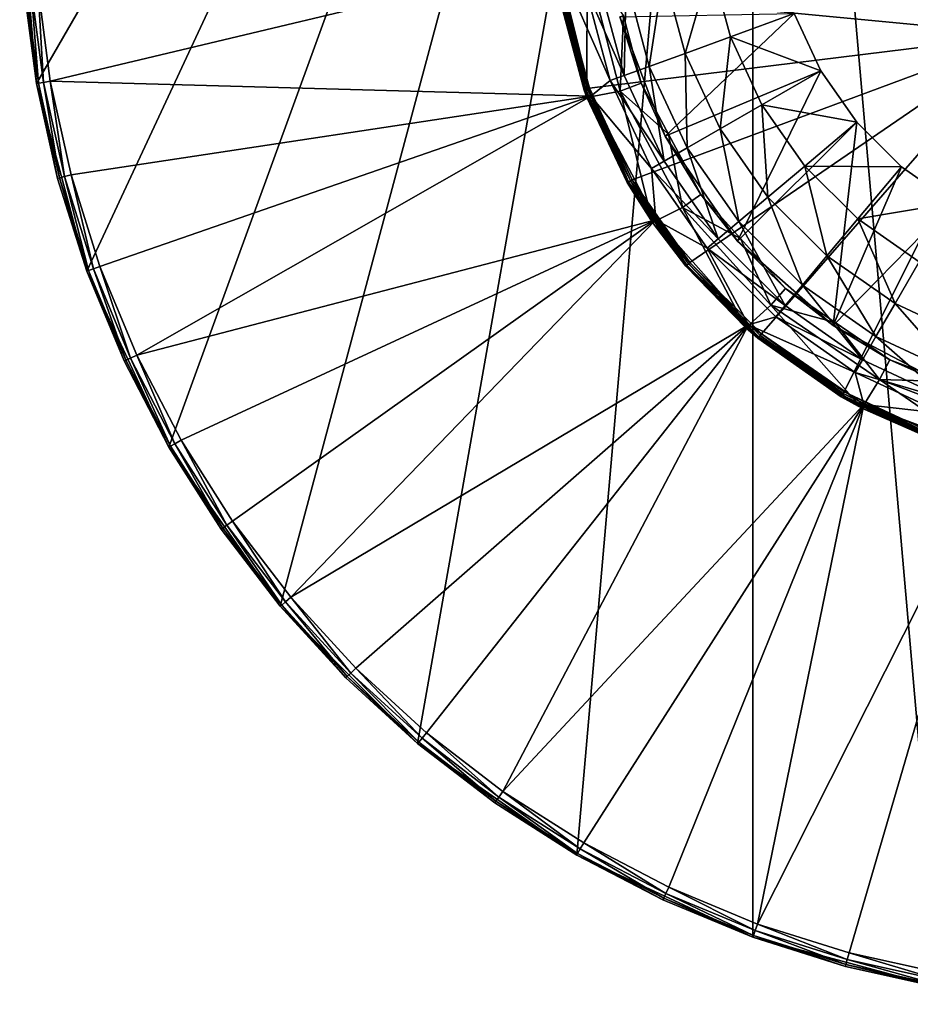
# Model space of a CAD drawing. Extents: x 0 to 80, y 0 to 208.
# Tile 1 of 33: x 0 to 32, y 8 to 43. Entities that reach past the tile are written whole.
import ezdxf

# ---------------------------------------------------------------- set-up
doc = ezdxf.new("R2010")
doc.units = 0

msp = doc.modelspace()

# ---------------------------------------------------------------- linework, layer by layer
for points in [[(26.319191, 85.587708), (33.05407, 87.392303), (40, 8.000016)], [(0, 48.000008), (26.319191, 85.587708), (0.607684, 41.05407)], [(0.607684, 41.05407), (26.319191, 85.587708), (2.412297, 34.319191)], [(2.412297, 34.319191), (26.319191, 85.587708), (5.358979, 27.999996)], [(5.358979, 27.999996), (26.319191, 85.587708), (9.35822, 22.288502)], [(9.35822, 22.288502), (26.319191, 85.587708), (14.288492, 17.358213)], [(14.288492, 17.358213), (26.319191, 85.587708), (19.999996, 13.35898)], [(19.999996, 13.35898), (26.319191, 85.587708), (26.319191, 10.412306)], [(33.05407, 8.607685), (26.319191, 85.587708), (40, 8.000016)], [(26.319191, 10.412306), (26.319191, 85.587708), (33.05407, 8.607685)], [(0.607684, 41.05407, 3.499985), (0, 48.000008), (0.607684, 41.05407)], [(0.152208, 44.513763, 3.499985), (0, 48.000008), (0.607684, 41.05407, 3.499985)], [(36.160767, 43.39999, 60.799988), (19.199997, 48.000008, 60.799988), (36, 42.800011, 60.799988)], [(19.199997, 48.000008, 60.799988), (19.515999, 44.388115, 60.799988), (36, 42.800011, 60.799988)], [(19.302017, 45.486809, 3.999993), (0.650309, 44.557362, 3.999993), (1.100093, 41.140915, 3.999993)], [(19.302017, 45.486809, 3.999993), (1.100093, 41.140915, 3.999993), (20.504908, 40.606499, 3.999993)], [(20.266451, 40.817589, 60.599998), (19.167223, 45.35511, 30.799984), (20.364656, 40.553303, 30.799984)], [(19.167223, 45.35511, 30.799984), (20.377449, 45.35511, 30.799984), (20.364656, 40.553303, 30.799984)], [(19.319035, 44.353397, 60.599998), (19.167223, 45.35511, 30.799984), (20.266451, 40.817589, 60.599998)], [(20.504908, 40.606499, 23.999989), (19.302017, 45.486809, 23.999989), (20.504908, 40.606499, 3.999993)], [(19.302017, 45.486809, 23.999989), (19.302017, 45.486809, 3.999993), (20.504908, 40.606499, 3.999993)], [(21.206148, 41.159599, 24.000019), (19.302017, 45.486809, 23.999989), (20.504908, 40.606499, 23.999989)], [(20.303844, 44.527054, 24.000019), (19.302017, 45.486809, 23.999989), (21.206148, 41.159599, 24.000019)], [(20.377449, 45.35511, 30.799984), (21.564737, 40.776371, 30.799984), (20.364656, 40.553303, 30.799984)], [(20.377449, 45.35511, 30.799984), (21.682449, 43.486805, 31.599998), (21.564737, 40.776371, 30.799984)], [(24.82093, 45.323521, 36.931709), (23.117088, 45.023083, 33.962234), (23.890511, 42.136639, 33.962234)], [(25.516302, 42.728363, 36.931709), (24.82093, 45.323521, 36.931709), (23.890511, 42.136639, 33.962234)], [(27.810999, 43.563576, 40.799992), (24.82093, 45.323521, 36.931709), (25.516302, 42.728363, 36.931709)], [(23.117088, 45.023083, 33.962234), (21.770418, 44.785648, 30.779467), (22.605532, 41.668953, 30.779467)], [(23.890511, 42.136639, 33.962234), (23.117088, 45.023083, 33.962234), (22.605532, 41.668953, 30.779467)], [(0.650309, 44.557362, 3.999993), (0.401258, 44.535576, 3.932998), (0.853889, 41.097492, 3.932998)], [(1.100093, 41.140915, 3.999993), (0.650309, 44.557362, 3.999993), (0.853889, 41.097492, 3.932998)], [(20.824068, 44.618786, 27.42964), (20.303844, 44.527054, 24.000019), (21.702536, 41.340263, 27.42964)], [(21.770418, 44.785648, 30.779467), (20.824068, 44.618786, 27.42964), (21.702536, 41.340263, 27.42964)], [(22.605532, 41.668953, 30.779467), (21.770418, 44.785648, 30.779467), (21.702536, 41.340263, 27.42964)], [(0.218943, 44.519604, 3.749996), (0.152208, 44.513763, 3.499985), (0.607684, 41.05407, 3.499985)], [(0.401258, 44.535576, 3.932998), (0.218943, 44.519604, 3.749996), (0.673659, 41.065723, 3.749996)], [(0.673659, 41.065723, 3.749996), (0.218943, 44.519604, 3.749996), (0.607684, 41.05407, 3.499985)], [(0.853889, 41.097492, 3.932998), (0.401258, 44.535576, 3.932998), (0.673659, 41.065723, 3.749996)], [(19.331209, 44.355541, 60.669212), (19.319035, 44.353397, 60.599998), (20.266451, 40.817589, 60.599998)], [(19.376724, 44.36356, 60.741409), (19.331209, 44.355541, 60.669212), (20.278067, 40.821819, 60.669212)], [(20.278067, 40.821819, 60.669212), (19.331209, 44.355541, 60.669212), (20.266451, 40.817589, 60.599998)], [(19.447826, 44.376106, 60.787632), (19.376724, 44.36356, 60.741409), (20.321495, 40.837616, 60.741409)], [(20.321495, 40.837616, 60.741409), (19.376724, 44.36356, 60.741409), (20.278067, 40.821819, 60.669212)], [(19.515999, 44.388115, 60.799988), (19.447826, 44.376106, 60.787632), (20.389341, 40.86232, 60.787632)], [(20.389341, 40.86232, 60.787632), (19.447826, 44.376106, 60.787632), (20.321495, 40.837616, 60.741409)], [(20.454391, 40.885986, 60.799988), (19.515999, 44.388115, 60.799988), (20.389341, 40.86232, 60.787632)], [(36, 42.800011, 60.799988), (19.515999, 44.388115, 60.799988), (20.454391, 40.885986, 60.799988)], [(21.702536, 41.340263, 27.42964), (20.303844, 44.527054, 24.000019), (21.206148, 41.159599, 24.000019)], [(21.552109, 43.453007, 40.799992), (27.810999, 43.563576, 40.799992), (23.176342, 39.170265, 40.799992)], [(21.682449, 43.486805, 31.599998), (21.552109, 43.453007, 40.799992), (22.309593, 41.068226, 31.599998)], [(21.682449, 43.486805, 31.599998), (22.309593, 41.068226, 31.599998), (21.564737, 40.776371, 30.799984)], [(27.810999, 43.563576, 40.799992), (28.76655, 41.514366, 40.799992), (23.176342, 39.170265, 40.799992)], [(27.810999, 43.563576, 40.799992), (25.516302, 42.728363, 36.931709), (28.76655, 41.514366, 40.799992)], [(22.309593, 41.068226, 31.599998), (21.552109, 43.453007, 40.799992), (23.176342, 39.170265, 40.799992)], [(36, 42.800011, 60.799988), (20.454391, 40.885986, 60.799988), (21.986671, 37.60001, 60.799988)], [(36, 42.800011, 60.799988), (21.986671, 37.60001, 60.799988), (24.066277, 34.630032, 60.799988)], [(36, 42.800011, 60.799988), (24.066277, 34.630032, 60.799988), (26.630014, 32.066284, 60.799988)], [(36, 42.800011, 60.799988), (26.630014, 32.066284, 60.799988), (29.599995, 29.986679, 60.799988)], [(36, 42.800011, 60.799988), (29.599995, 29.986679, 60.799988), (32.885975, 28.454393, 60.799988)], [(25.516302, 42.728363, 36.931709), (23.890511, 42.136639, 33.962234), (25.153414, 39.428322, 33.962234)], [(26.651754, 40.293396, 36.931709), (25.516302, 42.728363, 36.931709), (25.153414, 39.428322, 33.962234)], [(28.76655, 41.514366, 40.799992), (25.516302, 42.728363, 36.931709), (26.651754, 40.293396, 36.931709)], [(23.890511, 42.136639, 33.962234), (22.605532, 41.668953, 30.779467), (23.969173, 38.744598, 30.779467)], [(25.153414, 39.428322, 33.962234), (23.890511, 42.136639, 33.962234), (23.969173, 38.744598, 30.779467)], [(22.605532, 41.668953, 30.779467), (21.702536, 41.340263, 27.42964), (23.136967, 38.264126, 27.42964)], [(23.969173, 38.744598, 30.779467), (22.605532, 41.668953, 30.779467), (23.136967, 38.264126, 27.42964)], [(23.176342, 39.170265, 40.799992), (28.76655, 41.514366, 40.799992), (25.778301, 35.400658, 40.799992)], [(28.76655, 41.514366, 40.799992), (30.063435, 39.662243, 40.799992), (25.778301, 35.400658, 40.799992)], [(28.76655, 41.514366, 40.799992), (26.651754, 40.293396, 36.931709), (30.063435, 39.662243, 40.799992)], [(0.673659, 41.065723, 3.749996), (0.607684, 41.05407, 3.499985), (1.362965, 37.647247, 3.499985)], [(1.362965, 37.647247, 3.499985), (0.607684, 41.05407), (2.412297, 34.319191)], [(0.607684, 41.05407, 3.499985), (0.607684, 41.05407), (1.362965, 37.647247, 3.499985)], [(0.853889, 41.097492, 3.932998), (0.673659, 41.065723, 3.749996), (1.427673, 37.664593, 3.749996)], [(1.427673, 37.664593, 3.749996), (0.673659, 41.065723, 3.749996), (1.362965, 37.647247, 3.499985)], [(1.100093, 41.140915, 3.999993), (0.853889, 41.097492, 3.932998), (1.604445, 37.711948, 3.932998)], [(1.604445, 37.711948, 3.932998), (0.853889, 41.097492, 3.932998), (1.427673, 37.664593, 3.749996)], [(1.845926, 37.776649, 3.999993), (1.100093, 41.140915, 3.999993), (1.604445, 37.711948, 3.932998)], [(20.504908, 40.606499, 3.999993), (1.100093, 41.140915, 3.999993), (1.845926, 37.776649, 3.999993)], [(21.206148, 41.159599, 24.000019), (20.504908, 40.606499, 23.999989), (22.679493, 38.000019, 24.000019)], [(21.702536, 41.340263, 27.42964), (21.206148, 41.159599, 24.000019), (23.136967, 38.264126, 27.42964)], [(23.136967, 38.264126, 27.42964), (21.206148, 41.159599, 24.000019), (22.679493, 38.000019, 24.000019)], [(21.564737, 40.776371, 30.799984), (22.309593, 41.068226, 31.599998), (23.295351, 39.234222, 31.599998)], [(23.295351, 39.234222, 31.599998), (22.309593, 41.068226, 31.599998), (23.176342, 39.170265, 40.799992)], [(20.278067, 40.821819, 60.669212), (20.266451, 40.817589, 60.599998), (20.385221, 40.562897, 60.599998)], [(20.385221, 40.562897, 60.599998), (20.266451, 40.817589, 60.599998), (20.364656, 40.553303, 30.799984)], [(20.321495, 40.837616, 60.741409), (20.278067, 40.821819, 60.669212), (21.824173, 37.506191, 60.669212)], [(20.278067, 40.821819, 60.669212), (20.385221, 40.562897, 60.599998), (21.824173, 37.506191, 60.669212)], [(20.389341, 40.86232, 60.787632), (20.321495, 40.837616, 60.741409), (21.864199, 37.529289, 60.741409)], [(21.864199, 37.529289, 60.741409), (20.321495, 40.837616, 60.741409), (21.824173, 37.506191, 60.669212)], [(20.364656, 40.553303, 30.799984), (21.564737, 40.776371, 30.799984), (22.717335, 36.070644, 30.799984)], [(20.454391, 40.885986, 60.799988), (20.389341, 40.86232, 60.787632), (21.926723, 37.56538, 60.787632)], [(21.926723, 37.56538, 60.787632), (20.389341, 40.86232, 60.787632), (21.864199, 37.529289, 60.741409)], [(21.986671, 37.60001, 60.799988), (20.454391, 40.885986, 60.799988), (21.926723, 37.56538, 60.787632)], [(21.564737, 40.776371, 30.799984), (23.804157, 36.609886, 30.799984), (22.717335, 36.070644, 30.799984)], [(21.564737, 40.776371, 30.799984), (23.295351, 39.234222, 31.599998), (23.804157, 36.609886, 30.799984)], [(20.504908, 40.606499, 3.999993), (1.845926, 37.776649, 3.999993), (2.882138, 34.490196, 3.999993)], [(20.504908, 40.606499, 3.999993), (2.882138, 34.490196, 3.999993), (4.200839, 31.306595, 3.999993)], [(22.840782, 36.155849, 3.999993), (20.504908, 40.606499, 3.999993), (4.200839, 31.306595, 3.999993)], [(20.385221, 40.562897, 60.599998), (20.364656, 40.553303, 30.799984), (21.813467, 37.499992, 60.599998)], [(21.813467, 37.499992, 60.599998), (20.364656, 40.553303, 30.799984), (22.717335, 36.070644, 30.799984)], [(21.824173, 37.506191, 60.669212), (20.385221, 40.562897, 60.599998), (21.813467, 37.499992, 60.599998)], [(22.840782, 36.155849, 23.999989), (20.504908, 40.606499, 23.999989), (22.840782, 36.155849, 3.999993)], [(20.504908, 40.606499, 23.999989), (20.504908, 40.606499, 3.999993), (22.840782, 36.155849, 3.999993)], [(22.679493, 38.000019, 24.000019), (20.504908, 40.606499, 23.999989), (22.840782, 36.155849, 23.999989)], [(26.651754, 40.293396, 36.931709), (25.153414, 39.428322, 33.962234), (26.867428, 36.98048, 33.962234)], [(28.192781, 38.092583, 36.931709), (26.651754, 40.293396, 36.931709), (26.867428, 36.98048, 33.962234)], [(30.063435, 39.662243, 40.799992), (26.651754, 40.293396, 36.931709), (28.192781, 38.092583, 36.931709)], [(25.778301, 35.400658, 40.799992), (30.063435, 39.662243, 40.799992), (29.206776, 32.363297, 40.799992)], [(30.063435, 39.662243, 40.799992), (28.192781, 38.092583, 36.931709), (31.662226, 38.063438, 40.799992)], [(30.063435, 39.662243, 40.799992), (31.662226, 38.063438, 40.799992), (29.206776, 32.363297, 40.799992)], [(25.153414, 39.428322, 33.962234), (23.969173, 38.744598, 30.779467), (25.819897, 36.10149, 30.779467)], [(26.867428, 36.98048, 33.962234), (25.153414, 39.428322, 33.962234), (25.819897, 36.10149, 30.779467)], [(23.295351, 39.234222, 31.599998), (23.176342, 39.170265, 40.799992), (24.458534, 37.070095, 31.599998)], [(24.458534, 37.070095, 31.599998), (23.176342, 39.170265, 40.799992), (25.778301, 35.400658, 40.799992)], [(23.295351, 39.234222, 31.599998), (24.458534, 37.070095, 31.599998), (23.804157, 36.609886, 30.799984)], [(23.969173, 38.744598, 30.779467), (23.136967, 38.264126, 27.42964), (25.083773, 35.483807, 27.42964)], [(25.819897, 36.10149, 30.779467), (23.969173, 38.744598, 30.779467), (25.083773, 35.483807, 27.42964)], [(23.136967, 38.264126, 27.42964), (22.679493, 38.000019, 24.000019), (25.083773, 35.483807, 27.42964)], [(22.679493, 38.000019, 24.000019), (22.840782, 36.155849, 23.999989), (24.67911, 35.144241, 24.000019)], [(25.083773, 35.483807, 27.42964), (22.679493, 38.000019, 24.000019), (24.67911, 35.144241, 24.000019)], [(28.192781, 38.092583, 36.931709), (26.867428, 36.98048, 33.962234), (28.980463, 34.867435, 33.962234)], [(30.092567, 36.192776, 36.931709), (28.192781, 38.092583, 36.931709), (28.980463, 34.867435, 33.962234)], [(31.662226, 38.063438, 40.799992), (28.192781, 38.092583, 36.931709), (30.092567, 36.192776, 36.931709)], [(31.662226, 38.063438, 40.799992), (33.514366, 36.76656, 40.799992), (29.206776, 32.363297, 40.799992)], [(33.514366, 36.76656, 40.799992), (31.662226, 38.063438, 40.799992), (30.092567, 36.192776, 36.931709)], [(1.427673, 37.664593, 3.749996), (1.362965, 37.647247, 3.499985), (2.412297, 34.319191, 3.499985)], [(2.412297, 34.319191, 3.499985), (1.362965, 37.647247, 3.499985), (2.412297, 34.319191)], [(1.604445, 37.711948, 3.932998), (1.427673, 37.664593, 3.749996), (2.475239, 34.34211, 3.749996)], [(2.475239, 34.34211, 3.749996), (1.427673, 37.664593, 3.749996), (2.412297, 34.319191, 3.499985)], [(1.845926, 37.776649, 3.999993), (1.604445, 37.711948, 3.932998), (2.647214, 34.404694, 3.932998)], [(2.647214, 34.404694, 3.932998), (1.604445, 37.711948, 3.932998), (2.475239, 34.34211, 3.749996)], [(2.882138, 34.490196, 3.999993), (1.845926, 37.776649, 3.999993), (2.647214, 34.404694, 3.932998)], [(21.824173, 37.506191, 60.669212), (21.813467, 37.499992, 60.599998), (22.782408, 36.116211, 60.599998)], [(22.782408, 36.116211, 60.599998), (21.813467, 37.499992, 60.599998), (22.717335, 36.070644, 30.799984)], [(21.864199, 37.529289, 60.741409), (21.824173, 37.506191, 60.669212), (23.922533, 34.509422, 60.669212)], [(21.824173, 37.506191, 60.669212), (22.782408, 36.116211, 60.599998), (23.922533, 34.509422, 60.669212)], [(21.926723, 37.56538, 60.787632), (21.864199, 37.529289, 60.741409), (23.957937, 34.539104, 60.741409)], [(23.957937, 34.539104, 60.741409), (21.864199, 37.529289, 60.741409), (23.922533, 34.509422, 60.669212)], [(21.986671, 37.60001, 60.799988), (21.926723, 37.56538, 60.787632), (24.013243, 34.585537, 60.787632)], [(24.013243, 34.585537, 60.787632), (21.926723, 37.56538, 60.787632), (23.957937, 34.539104, 60.741409)], [(24.066277, 34.630032, 60.799988), (21.986671, 37.60001, 60.799988), (24.013243, 34.585537, 60.787632)], [(23.804157, 36.609886, 30.799984), (24.458534, 37.070095, 31.599998), (25.879011, 35.491287, 31.599998)], [(25.879011, 35.491287, 31.599998), (24.458534, 37.070095, 31.599998), (25.778301, 35.400658, 40.799992)], [(26.867428, 36.98048, 33.962234), (25.819897, 36.10149, 30.779467), (28.101482, 33.819916, 30.779467)], [(28.980463, 34.867435, 33.962234), (26.867428, 36.98048, 33.962234), (28.101482, 33.819916, 30.779467)], [(29.206776, 32.363297, 40.799992), (33.514366, 36.76656, 40.799992), (33.262512, 30.234695, 40.799992)], [(33.514366, 36.76656, 40.799992), (30.092567, 36.192776, 36.931709), (32.293388, 34.651756, 36.931709)], [(22.717335, 36.070644, 30.799984), (23.804157, 36.609886, 30.799984), (26.074425, 32.281281, 30.799984)], [(23.804157, 36.609886, 30.799984), (26.967905, 33.093483, 30.799984), (26.074425, 32.281281, 30.799984)], [(23.804157, 36.609886, 30.799984), (25.879011, 35.491287, 31.599998), (26.967905, 33.093483, 30.799984)], [(22.840782, 36.155849, 3.999993), (4.200839, 31.306595, 3.999993), (5.791992, 28.25001, 3.999993)], [(22.840782, 36.155849, 3.999993), (5.791992, 28.25001, 3.999993), (7.643491, 25.343746, 3.999993)], [(22.840782, 36.155849, 3.999993), (7.643491, 25.343746, 3.999993), (9.74124, 22.60989, 3.999993)], [(26.173889, 32.393543, 3.999993), (22.840782, 36.155849, 3.999993), (9.74124, 22.60989, 3.999993)], [(22.782408, 36.116211, 60.599998), (22.717335, 36.070644, 30.799984), (23.913063, 34.501465, 60.599998)], [(23.913063, 34.501465, 60.599998), (22.717335, 36.070644, 30.799984), (26.074425, 32.281281, 30.799984)], [(23.922533, 34.509422, 60.669212), (22.782408, 36.116211, 60.599998), (23.913063, 34.501465, 60.599998)], [(26.173889, 32.393543, 23.999989), (22.840782, 36.155849, 23.999989), (26.173889, 32.393543, 3.999993)], [(22.840782, 36.155849, 23.999989), (22.840782, 36.155849, 3.999993), (26.173889, 32.393543, 3.999993)], [(24.67911, 35.144241, 24.000019), (22.840782, 36.155849, 23.999989), (26.173889, 32.393543, 23.999989)], [(25.819897, 36.10149, 30.779467), (25.083773, 35.483807, 27.42964), (27.483799, 33.083767, 27.42964)], [(28.101482, 33.819916, 30.779467), (25.819897, 36.10149, 30.779467), (27.483799, 33.083767, 27.42964)], [(30.092567, 36.192776, 36.931709), (28.980463, 34.867435, 33.962234), (31.428322, 33.153416, 33.962234)], [(32.293388, 34.651756, 36.931709), (30.092567, 36.192776, 36.931709), (31.428322, 33.153416, 33.962234)], [(25.083773, 35.483807, 27.42964), (24.67911, 35.144241, 24.000019), (27.483799, 33.083767, 27.42964)], [(25.879011, 35.491287, 31.599998), (25.778301, 35.400658, 40.799992), (27.494453, 33.695759, 31.599998)], [(27.494453, 33.695759, 31.599998), (25.778301, 35.400658, 40.799992), (29.206776, 32.363297, 40.799992)], [(25.879011, 35.491287, 31.599998), (27.494453, 33.695759, 31.599998), (26.967905, 33.093483, 30.799984)], [(27.144245, 32.679111, 24.000019), (24.67911, 35.144241, 24.000019), (26.173889, 32.393543, 23.999989)], [(27.483799, 33.083767, 27.42964), (24.67911, 35.144241, 24.000019), (27.144245, 32.679111, 24.000019)], [(28.980463, 34.867435, 33.962234), (28.101482, 33.819916, 30.779467), (30.744596, 31.969189, 30.779467)], [(31.428322, 33.153416, 33.962234), (28.980463, 34.867435, 33.962234), (30.744596, 31.969189, 30.779467)], [(32.293388, 34.651756, 36.931709), (31.428322, 33.153416, 33.962234), (34.136623, 31.890511, 33.962234)], [(2.475239, 34.34211, 3.749996), (2.412297, 34.319191, 3.499985), (3.747687, 31.095266, 3.499985)], [(5.358979, 27.999996, 3.499985), (2.412297, 34.319191), (5.358979, 27.999996)], [(3.747687, 31.095266, 3.499985), (2.412297, 34.319191), (5.358979, 27.999996, 3.499985)], [(2.412297, 34.319191, 3.499985), (2.412297, 34.319191), (3.747687, 31.095266, 3.499985)], [(2.647214, 34.404694, 3.932998), (2.475239, 34.34211, 3.749996), (3.808394, 31.123579, 3.749996)], [(3.808394, 31.123579, 3.749996), (2.475239, 34.34211, 3.749996), (3.747687, 31.095266, 3.499985)], [(2.882138, 34.490196, 3.999993), (2.647214, 34.404694, 3.932998), (3.974266, 31.200916, 3.932998)], [(3.974266, 31.200916, 3.932998), (2.647214, 34.404694, 3.932998), (3.808394, 31.123579, 3.749996)], [(4.200839, 31.306595, 3.999993), (2.882138, 34.490196, 3.999993), (3.974266, 31.200916, 3.932998)], [(23.922533, 34.509422, 60.669212), (23.913063, 34.501465, 60.599998), (26.10384, 32.310696, 60.599998)], [(26.10384, 32.310696, 60.599998), (23.913063, 34.501465, 60.599998), (26.074425, 32.281281, 30.799984)], [(23.957937, 34.539104, 60.741409), (23.922533, 34.509422, 60.669212), (26.509403, 31.922548, 60.669212)], [(23.922533, 34.509422, 60.669212), (26.10384, 32.310696, 60.599998), (26.509403, 31.922548, 60.669212)], [(24.013243, 34.585537, 60.787632), (23.957937, 34.539104, 60.741409), (26.53911, 31.957954, 60.741409)], [(26.53911, 31.957954, 60.741409), (23.957937, 34.539104, 60.741409), (26.509403, 31.922548, 60.669212)], [(24.066277, 34.630032, 60.799988), (24.013243, 34.585537, 60.787632), (26.58552, 32.013237, 60.787632)], [(26.58552, 32.013237, 60.787632), (24.013243, 34.585537, 60.787632), (26.53911, 31.957954, 60.741409)], [(26.630014, 32.066284, 60.799988), (24.066277, 34.630032, 60.799988), (26.58552, 32.013237, 60.787632)], [(26.967905, 33.093483, 30.799984), (27.494453, 33.695759, 31.599998), (29.283278, 32.475441, 31.599998)], [(28.101482, 33.819916, 30.779467), (27.483799, 33.083767, 27.42964), (30.264124, 31.13699, 27.42964)], [(29.283278, 32.475441, 31.599998), (27.494453, 33.695759, 31.599998), (29.206776, 32.363297, 40.799992)], [(30.744596, 31.969189, 30.779467), (28.101482, 33.819916, 30.779467), (30.264124, 31.13699, 27.42964)], [(26.074425, 32.281281, 30.799984), (26.967905, 33.093483, 30.799984), (30.240812, 29.405415, 30.799984)], [(26.967905, 33.093483, 30.799984), (30.875422, 30.427814, 30.799984), (30.240812, 29.405415, 30.799984)], [(26.967905, 33.093483, 30.799984), (29.283278, 32.475441, 31.599998), (30.875422, 30.427814, 30.799984)], [(27.483799, 33.083767, 27.42964), (27.144245, 32.679111, 24.000019), (30.264124, 31.13699, 27.42964)], [(31.428322, 33.153416, 33.962234), (30.744596, 31.969189, 30.779467), (33.668926, 30.605555, 30.779467)], [(34.136623, 31.890511, 33.962234), (31.428322, 33.153416, 33.962234), (33.668926, 30.605555, 30.779467)], [(27.144245, 32.679111, 24.000019), (26.173889, 32.393543, 23.999989), (30.000002, 30.679495, 24.000019)], [(30.264124, 31.13699, 27.42964), (27.144245, 32.679111, 24.000019), (30.000002, 30.679495, 24.000019)], [(26.173889, 32.393543, 3.999993), (9.74124, 22.60989, 3.999993), (12.069278, 20.069302, 3.999993)], [(26.173889, 32.393543, 3.999993), (12.069278, 20.069302, 3.999993), (14.609888, 17.741262, 3.999993)], [(26.173889, 32.393543, 3.999993), (14.609888, 17.741262, 3.999993), (17.343729, 15.643507, 3.999993)], [(30.310518, 29.538244, 3.999993), (26.173889, 32.393543, 3.999993), (17.343729, 15.643507, 3.999993)], [(26.10384, 32.310696, 60.599998), (26.074425, 32.281281, 30.799984), (26.501461, 31.913073, 60.599998)], [(26.501461, 31.913073, 60.599998), (26.074425, 32.281281, 30.799984), (30.240812, 29.405415, 30.799984)], [(26.509403, 31.922548, 60.669212), (26.10384, 32.310696, 60.599998), (26.501461, 31.913073, 60.599998)], [(30.310518, 29.538244, 23.999989), (26.173889, 32.393543, 23.999989), (30.310518, 29.538244, 3.999993)], [(26.173889, 32.393543, 23.999989), (26.173889, 32.393543, 3.999993), (30.310518, 29.538244, 3.999993)], [(30.000002, 30.679495, 24.000019), (26.173889, 32.393543, 23.999989), (30.310518, 29.538244, 23.999989)], [(29.283278, 32.475441, 31.599998), (29.206776, 32.363297, 40.799992), (31.244091, 31.137794, 31.599998)], [(31.244091, 31.137794, 31.599998), (29.206776, 32.363297, 40.799992), (33.262512, 30.234695, 40.799992)], [(29.283278, 32.475441, 31.599998), (31.244091, 31.137794, 31.599998), (30.875422, 30.427814, 30.799984)], [(26.509403, 31.922548, 60.669212), (26.501461, 31.913073, 60.599998), (29.5, 29.813469, 60.599998)], [(29.5, 29.813469, 60.599998), (26.501461, 31.913073, 60.599998), (30.240812, 29.405415, 30.799984)], [(26.53911, 31.957954, 60.741409), (26.509403, 31.922548, 60.669212), (29.506176, 29.824167, 60.669212)], [(29.506176, 29.824167, 60.669212), (26.509403, 31.922548, 60.669212), (29.5, 29.813469, 60.599998)], [(26.58552, 32.013237, 60.787632), (26.53911, 31.957954, 60.741409), (29.529289, 29.864193, 60.741409)], [(29.529289, 29.864193, 60.741409), (26.53911, 31.957954, 60.741409), (29.506176, 29.824167, 60.669212)], [(26.630014, 32.066284, 60.799988), (26.58552, 32.013237, 60.787632), (29.565386, 29.926718, 60.787632)], [(29.565386, 29.926718, 60.787632), (26.58552, 32.013237, 60.787632), (29.529289, 29.864193, 60.741409)], [(29.599995, 29.986679, 60.799988), (26.630014, 32.066284, 60.799988), (29.565386, 29.926718, 60.787632)], [(30.744596, 31.969189, 30.779467), (30.264124, 31.13699, 27.42964), (33.340267, 29.702545, 27.42964)], [(33.668926, 30.605555, 30.779467), (30.744596, 31.969189, 30.779467), (33.340267, 29.702545, 27.42964)], [(3.808394, 31.123579, 3.749996), (3.747687, 31.095266, 3.499985), (5.358979, 27.999996, 3.499985)], [(3.974266, 31.200916, 3.932998), (3.808394, 31.123579, 3.749996), (5.416997, 28.033495, 3.749996)], [(5.416997, 28.033495, 3.749996), (3.808394, 31.123579, 3.749996), (5.358979, 27.999996, 3.499985)], [(4.200839, 31.306595, 3.999993), (3.974266, 31.200916, 3.932998), (5.575486, 28.125017, 3.932998)], [(5.575486, 28.125017, 3.932998), (3.974266, 31.200916, 3.932998), (5.416997, 28.033495, 3.749996)], [(5.791992, 28.25001, 3.999993), (4.200839, 31.306595, 3.999993), (5.575486, 28.125017, 3.932998)], [(30.264124, 31.13699, 27.42964), (30.000002, 30.679495, 24.000019), (33.340267, 29.702545, 27.42964)], [(30.875422, 30.427814, 30.799984), (31.244091, 31.137794, 31.599998), (33.310295, 30.36195, 31.599998)], [(33.310295, 30.36195, 31.599998), (31.244091, 31.137794, 31.599998), (33.262512, 30.234695, 40.799992)], [(30.000002, 30.679495, 24.000019), (30.310518, 29.538244, 23.999989), (33.159599, 29.206158, 24.000019)], [(33.340267, 29.702545, 27.42964), (30.000002, 30.679495, 24.000019), (33.159599, 29.206158, 24.000019)], [(30.240812, 29.405415, 30.799984), (30.875422, 30.427814, 30.799984), (34.974365, 27.610212, 30.799984)], [(30.875422, 30.427814, 30.799984), (35.303696, 28.765022, 30.799984), (34.974365, 27.610212, 30.799984)], [(30.875422, 30.427814, 30.799984), (33.310295, 30.36195, 31.599998), (35.303696, 28.765022, 30.799984)], [(29.506176, 29.824167, 60.669212), (29.5, 29.813469, 60.599998), (30.264788, 29.456854, 60.599998)], [(30.264788, 29.456854, 60.599998), (29.5, 29.813469, 60.599998), (30.240812, 29.405415, 30.799984)], [(29.529289, 29.864193, 60.741409), (29.506176, 29.824167, 60.669212), (32.821804, 28.278082, 60.669212)], [(29.506176, 29.824167, 60.669212), (30.264788, 29.456854, 60.599998), (32.821804, 28.278082, 60.669212)], [(29.565386, 29.926718, 60.787632), (29.529289, 29.864193, 60.741409), (32.837608, 28.321505, 60.741409)], [(32.837608, 28.321505, 60.741409), (29.529289, 29.864193, 60.741409), (32.821804, 28.278082, 60.669212)], [(29.599995, 29.986679, 60.799988), (29.565386, 29.926718, 60.787632), (32.862305, 28.389336, 60.787632)], [(32.862305, 28.389336, 60.787632), (29.565386, 29.926718, 60.787632), (32.837608, 28.321505, 60.741409)], [(32.885975, 28.454393, 60.799988), (29.599995, 29.986679, 60.799988), (32.862305, 28.389336, 60.787632)], [(30.310518, 29.538244, 3.999993), (17.343729, 15.643507, 3.999993), (20.25, 13.792008, 3.999993)], [(30.310518, 29.538244, 3.999993), (20.25, 13.792008, 3.999993), (23.306578, 12.200832, 3.999993)], [(30.310518, 29.538244, 3.999993), (23.306578, 12.200832, 3.999993), (26.490204, 10.882139, 3.999993)], [(35.010262, 27.755856, 3.999993), (30.310518, 29.538244, 3.999993), (26.490204, 10.882139, 3.999993)], [(30.264788, 29.456854, 60.599998), (30.240812, 29.405415, 30.799984), (32.817574, 28.26646, 60.599998)], [(32.817574, 28.26646, 60.599998), (30.240812, 29.405415, 30.799984), (34.974365, 27.610212, 30.799984)], [(32.821804, 28.278082, 60.669212), (30.264788, 29.456854, 60.599998), (32.817574, 28.26646, 60.599998)], [(35.010262, 27.755856, 23.999989), (30.310518, 29.538244, 23.999989), (35.010262, 27.755856, 3.999993)], [(30.310518, 29.538244, 23.999989), (30.310518, 29.538244, 3.999993), (35.010262, 27.755856, 3.999993)], [(33.159599, 29.206158, 24.000019), (30.310518, 29.538244, 23.999989), (35.010262, 27.755856, 23.999989)], [(5.416997, 28.033495, 3.749996), (5.358979, 27.999996, 3.499985), (7.233918, 25.056957, 3.499985)], [(9.35822, 22.288502, 3.499985), (5.358979, 27.999996), (9.35822, 22.288502)], [(7.233918, 25.056957, 3.499985), (5.358979, 27.999996), (9.35822, 22.288502, 3.499985)], [(5.358979, 27.999996, 3.499985), (5.358979, 27.999996), (7.233918, 25.056957, 3.499985)], [(5.575486, 28.125017, 3.932998), (5.416997, 28.033495, 3.749996), (7.288791, 25.095373, 3.749996)], [(7.288791, 25.095373, 3.749996), (5.416997, 28.033495, 3.749996), (7.233918, 25.056957, 3.499985)], [(5.791992, 28.25001, 3.999993), (5.575486, 28.125017, 3.932998), (7.438704, 25.200336, 3.932998)], [(7.438704, 25.200336, 3.932998), (5.575486, 28.125017, 3.932998), (7.288791, 25.095373, 3.749996)], [(7.643491, 25.343746, 3.999993), (5.791992, 28.25001, 3.999993), (7.438704, 25.200336, 3.932998)], [(35.010262, 27.755856, 3.999993), (26.490204, 10.882139, 3.999993), (29.776648, 9.845942, 3.999993)], [(35.010262, 27.755856, 3.999993), (29.776648, 9.845942, 3.999993), (33.1409, 9.100109, 3.999993)], [(7.438704, 25.200336, 3.932998), (7.288791, 25.095373, 3.749996), (9.409532, 22.331566, 3.749996)], [(7.643491, 25.343746, 3.999993), (7.438704, 25.200336, 3.932998), (9.549729, 22.449196, 3.932998)], [(9.549729, 22.449196, 3.932998), (7.438704, 25.200336, 3.932998), (9.409532, 22.331566, 3.749996)], [(9.74124, 22.60989, 3.999993), (7.643491, 25.343746, 3.999993), (9.549729, 22.449196, 3.932998)], [(7.288791, 25.095373, 3.749996), (7.233918, 25.056957, 3.499985), (9.35822, 22.288502, 3.499985)], [(9.409532, 22.331566, 3.749996), (7.288791, 25.095373, 3.749996), (9.35822, 22.288502, 3.499985)], [(9.409532, 22.331566, 3.749996), (9.35822, 22.288502, 3.499985), (11.715725, 19.715727, 3.499985)], [(14.288492, 17.358213, 3.499985), (9.35822, 22.288502), (14.288492, 17.358213)], [(11.715725, 19.715727, 3.499985), (9.35822, 22.288502), (14.288492, 17.358213, 3.499985)], [(9.35822, 22.288502, 3.499985), (9.35822, 22.288502), (11.715725, 19.715727, 3.499985)], [(9.549729, 22.449196, 3.932998), (9.409532, 22.331566, 3.749996), (11.763096, 19.763111, 3.749996)], [(11.763096, 19.763111, 3.749996), (9.409532, 22.331566, 3.749996), (11.715725, 19.715727, 3.499985)], [(9.74124, 22.60989, 3.999993), (9.549729, 22.449196, 3.932998), (11.892505, 19.892513, 3.932998)], [(11.892505, 19.892513, 3.932998), (9.549729, 22.449196, 3.932998), (11.763096, 19.763111, 3.749996)], [(12.069278, 20.069302, 3.999993), (9.74124, 22.60989, 3.999993), (11.892505, 19.892513, 3.932998)], [(11.892505, 19.892513, 3.932998), (11.763096, 19.763111, 3.749996), (14.33155, 17.409533, 3.749996)], [(12.069278, 20.069302, 3.999993), (11.892505, 19.892513, 3.932998), (14.449194, 17.549723, 3.932998)], [(14.449194, 17.549723, 3.932998), (11.892505, 19.892513, 3.932998), (14.33155, 17.409533, 3.749996)], [(14.609888, 17.741262, 3.999993), (12.069278, 20.069302, 3.999993), (14.449194, 17.549723, 3.932998)], [(11.763096, 19.763111, 3.749996), (11.715725, 19.715727, 3.499985), (14.288492, 17.358213, 3.499985)], [(14.33155, 17.409533, 3.749996), (11.763096, 19.763111, 3.749996), (14.288492, 17.358213, 3.499985)], [(14.609888, 17.741262, 3.999993), (14.449194, 17.549723, 3.932998), (17.200336, 15.438705, 3.932998)], [(17.343729, 15.643507, 3.999993), (14.609888, 17.741262, 3.999993), (17.200336, 15.438705, 3.932998)], [(14.33155, 17.409533, 3.749996), (14.288492, 17.358213, 3.499985), (17.056942, 15.233934, 3.499985)], [(19.999996, 13.35898, 3.499985), (14.288492, 17.358213), (19.999996, 13.35898)], [(17.056942, 15.233934, 3.499985), (14.288492, 17.358213), (19.999996, 13.35898, 3.499985)], [(14.288492, 17.358213, 3.499985), (14.288492, 17.358213), (17.056942, 15.233934, 3.499985)], [(14.449194, 17.549723, 3.932998), (14.33155, 17.409533, 3.749996), (17.095366, 15.2888, 3.749996)], [(17.095366, 15.2888, 3.749996), (14.33155, 17.409533, 3.749996), (17.056942, 15.233934, 3.499985)], [(17.200336, 15.438705, 3.932998), (14.449194, 17.549723, 3.932998), (17.095366, 15.2888, 3.749996)], [(17.343729, 15.643507, 3.999993), (17.200336, 15.438705, 3.932998), (20.125002, 13.575495, 3.932998)], [(20.25, 13.792008, 3.999993), (17.343729, 15.643507, 3.999993), (20.125002, 13.575495, 3.932998)], [(17.095366, 15.2888, 3.749996), (17.056942, 15.233934, 3.499985), (19.999996, 13.35898, 3.499985)], [(17.200336, 15.438705, 3.932998), (17.095366, 15.2888, 3.749996), (20.033493, 13.417006, 3.749996)], [(20.033493, 13.417006, 3.749996), (17.095366, 15.2888, 3.749996), (19.999996, 13.35898, 3.499985)], [(20.125002, 13.575495, 3.932998), (17.200336, 15.438705, 3.932998), (20.033493, 13.417006, 3.749996)], [(20.25, 13.792008, 3.999993), (20.125002, 13.575495, 3.932998), (23.200922, 11.974276, 3.932998)], [(23.306578, 12.200832, 3.999993), (20.25, 13.792008, 3.999993), (23.200922, 11.974276, 3.932998)], [(20.125002, 13.575495, 3.932998), (20.033493, 13.417006, 3.749996), (23.123577, 11.808395, 3.749996)], [(23.200922, 11.974276, 3.932998), (20.125002, 13.575495, 3.932998), (23.123577, 11.808395, 3.749996)], [(20.033493, 13.417006, 3.749996), (19.999996, 13.35898, 3.499985), (23.095264, 11.747688, 3.499985)], [(26.319191, 10.412306, 3.499985), (19.999996, 13.35898), (26.319191, 10.412306)], [(23.095264, 11.747688, 3.499985), (19.999996, 13.35898), (26.319191, 10.412306, 3.499985)], [(19.999996, 13.35898, 3.499985), (19.999996, 13.35898), (23.095264, 11.747688, 3.499985)], [(23.123577, 11.808395, 3.749996), (20.033493, 13.417006, 3.749996), (23.095264, 11.747688, 3.499985)], [(23.306578, 12.200832, 3.999993), (23.200922, 11.974276, 3.932998), (26.404694, 10.647238, 3.932998)], [(26.490204, 10.882139, 3.999993), (23.306578, 12.200832, 3.999993), (26.404694, 10.647238, 3.932998)], [(23.123577, 11.808395, 3.749996), (23.095264, 11.747688, 3.499985), (26.319191, 10.412306, 3.499985)], [(23.200922, 11.974276, 3.932998), (23.123577, 11.808395, 3.749996), (26.342102, 10.475248, 3.749996)], [(26.342102, 10.475248, 3.749996), (23.123577, 11.808395, 3.749996), (26.319191, 10.412306, 3.499985)], [(26.404694, 10.647238, 3.932998), (23.200922, 11.974276, 3.932998), (26.342102, 10.475248, 3.749996)], [(26.404694, 10.647238, 3.932998), (26.342102, 10.475248, 3.749996), (29.664576, 9.427667, 3.749996)], [(26.490204, 10.882139, 3.999993), (26.404694, 10.647238, 3.932998), (29.711939, 9.604454, 3.932998)], [(29.711939, 9.604454, 3.932998), (26.404694, 10.647238, 3.932998), (29.664576, 9.427667, 3.749996)], [(29.776648, 9.845942, 3.999993), (26.490204, 10.882139, 3.999993), (29.711939, 9.604454, 3.932998)], [(26.342102, 10.475248, 3.749996), (26.319191, 10.412306, 3.499985), (29.647238, 9.362966, 3.499985)], [(33.05407, 8.607685, 3.499985), (26.319191, 10.412306), (33.05407, 8.607685)], [(29.647238, 9.362966, 3.499985), (26.319191, 10.412306), (33.05407, 8.607685, 3.499985)], [(26.319191, 10.412306, 3.499985), (26.319191, 10.412306), (29.647238, 9.362966, 3.499985)], [(29.664576, 9.427667, 3.749996), (26.342102, 10.475248, 3.749996), (29.647238, 9.362966, 3.499985)], [(29.711939, 9.604454, 3.932998), (29.664576, 9.427667, 3.749996), (33.065708, 8.673668, 3.749996)], [(29.776648, 9.845942, 3.999993), (29.711939, 9.604454, 3.932998), (33.097485, 8.853883, 3.932998)], [(33.097485, 8.853883, 3.932998), (29.711939, 9.604454, 3.932998), (33.065708, 8.673668, 3.749996)], [(33.1409, 9.100109, 3.999993), (29.776648, 9.845942, 3.999993), (33.097485, 8.853883, 3.932998)], [(29.664576, 9.427667, 3.749996), (29.647238, 9.362966, 3.499985), (33.05407, 8.607685, 3.499985)], [(33.065708, 8.673668, 3.749996), (29.664576, 9.427667, 3.749996), (33.05407, 8.607685, 3.499985)]]:
    msp.add_3dface(points)

doc.saveas('drawing.dxf')
